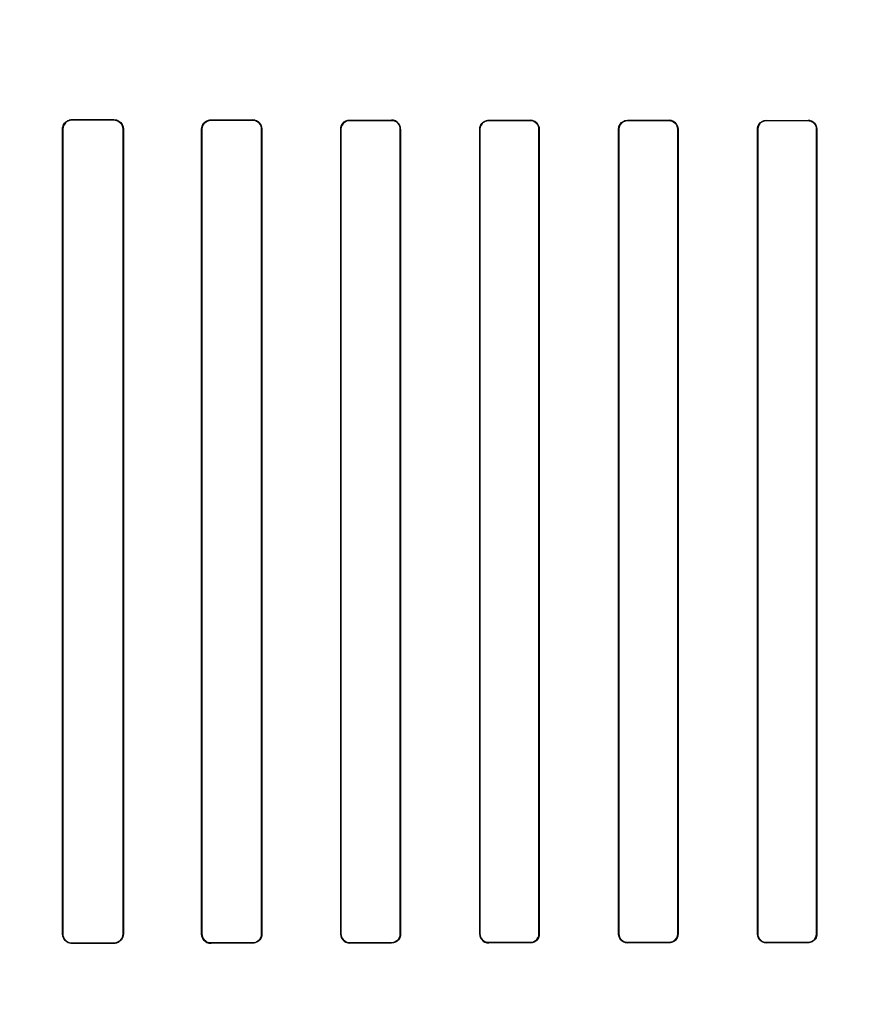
# Model space of a CAD drawing. Header units: millimetres. Extents: x 0 to 297, y 0 to 210.
# Tile 177 of 256: x 58.498 to 58.74, y 158.323 to 158.607. Entities that reach past the tile are written whole.
import ezdxf

# ---------------------------------------------------------------- set-up
doc = ezdxf.new("R2010")
doc.units = ezdxf.units.MM
doc.header["$LTSCALE"] = 16.335
doc.layers.get('0').update_dxf_attribs({"linetype": 'CONTINUOUS'})
for name, color, linetype in [('AXES_REF', 7, 'CONTINUOUS'), ('INTFCLR_1', 7, 'CONTINUOUS'), ('INTFCLR_72935', 7, 'CONTINUOUS')]:
    doc.layers.add(name, color=color, linetype=linetype)

msp = doc.modelspace()

# ---------------------------------------------------------------- linework, layer by layer
at = {"color": 7, "linetype": 'Continuous'}
for radius in [7.756662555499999, 7.756, 7.706331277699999]:
    msp.add_circle((57.52239940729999, 154.539298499), radius, dxfattribs=at)
msp.add_arc((57.52239940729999, 154.539298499), 7.68, 278.2771290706, 261.7228709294, dxfattribs=at)
at = {"layer": 'AXES_REF', "color": 9, "linetype": 'Continuous'}
for radius in [7.075609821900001, 4.7428614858]:
    msp.add_circle((57.52239940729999, 154.539298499), radius, dxfattribs=at)
at = {"layer": 'INTFCLR_1', "color": 9, "linetype": 'Continuous'}
for p, q in [((58.5126230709, 158.578062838), (58.5126230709, 158.577964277)), ((58.5246230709, 158.5779401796), (58.5246230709, 158.5780368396)), ((58.5526230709, 158.5779834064), (58.5526230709, 158.5778904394)), ((58.56462307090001, 158.577871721), (58.56462307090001, 158.5779633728)), ((58.5926230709, 158.5779227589), (58.5926230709, 158.5778336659)), ((58.6046230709, 158.5778196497), (58.6046230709, 158.577907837)), ((58.6326230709, 158.5778784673), (58.6326230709, 158.5777920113)), ((58.6446230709, 158.5777822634), (58.6446230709, 158.5778681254)), ((58.6726230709, 158.5778490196), (58.6726230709, 158.5777642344)), ((58.6846230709, 158.5777584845), (58.6846230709, 158.5778429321)), ((58.7126230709, 158.5778335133), (58.7126230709, 158.577749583)), ((58.7246230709, 158.5777476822), (58.7246230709, 158.577831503)), ((58.5099403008, 158.5752871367), (58.50984105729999, 158.5752871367)), ((58.5273671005, 158.5752871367), (58.5272710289, 158.5752871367)), ((58.5500155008, 158.5752871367), (58.54992206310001, 158.5752871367)), ((58.5672950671, 158.5752871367), (58.5672038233, 158.5752871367)), ((58.5900733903, 158.5752871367), (58.5899839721, 158.5752871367)), ((58.6072407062, 158.5752871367), (58.6071527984, 158.5752871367)), ((58.6301160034, 158.5752871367), (58.630029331, 158.5752871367)), ((58.647202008, 158.5752871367), (58.6471163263, 158.5752871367)), ((58.67014463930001, 158.5752871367), (58.67005972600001, 158.5752871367)), ((58.6871777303, 158.5752871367), (58.68709338, 158.5752871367)), ((58.710160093, 158.5752871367), (58.71007611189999, 158.5752871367)), ((58.7271671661, 158.5752871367), (58.7270833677, 158.5752871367)), ((58.50984105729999, 158.3432871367), (58.5099403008, 158.3432871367)), ((58.5272710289, 158.3432871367), (58.5273671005, 158.3432871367)), ((58.54992206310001, 158.3432871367), (58.5500155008, 158.3432871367)), ((58.5526230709, 158.340683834), (58.5526230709, 158.340590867)), ((58.56462307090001, 158.3406109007), (58.56462307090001, 158.3407025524)), ((58.5672038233, 158.3432871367), (58.5672950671, 158.3432871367)), ((58.5899839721, 158.3432871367), (58.5900733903, 158.3432871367)), ((58.5926230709, 158.3407406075), (58.5926230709, 158.3406515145)), ((58.6046230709, 158.3406664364), (58.6046230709, 158.3407546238)), ((58.6071527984, 158.3432871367), (58.6072407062, 158.3432871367)), ((58.630029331, 158.3432871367), (58.6301160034, 158.3432871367)), ((58.6326230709, 158.3407822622), (58.6326230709, 158.3406958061)), ((58.6446230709, 158.340706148), (58.6446230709, 158.34079201)), ((58.6471163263, 158.3432871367), (58.647202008, 158.3432871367)), ((58.67005972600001, 158.3432871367), (58.67014463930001, 158.3432871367)), ((58.6726230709, 158.3408100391), (58.6726230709, 158.3407252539)), ((58.6846230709, 158.3407313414), (58.6846230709, 158.340815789)), ((58.68709338, 158.3432871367), (58.6871777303, 158.3432871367)), ((58.71007611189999, 158.3432871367), (58.710160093, 158.3432871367)), ((58.7126230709, 158.3408246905), (58.7126230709, 158.3407407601)), ((58.7246230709, 158.3407427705), (58.7246230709, 158.3408265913)), ((58.7270833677, 158.3432871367), (58.7271671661, 158.3432871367)), ((58.5126230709, 158.3406099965), (58.5126230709, 158.3405114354)), ((58.5246230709, 158.3405374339), (58.5246230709, 158.3406340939))]:
    msp.add_line(p, q, dxfattribs=at)
at = {"layer": 'INTFCLR_1', "color": 6, "linetype": 'Continuous'}
for p, q in [((58.5098410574, 158.3432871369), (58.5098410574, 158.5752871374)), ((58.5099403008, 158.3432871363), (58.5099403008, 158.5752871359)), ((58.5272710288, 158.5752871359), (58.5272710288, 158.3432871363)), ((58.5273671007, 158.5752871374), (58.5273671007, 158.3432871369)), ((58.54992206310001, 158.3432871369), (58.54992206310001, 158.5752871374)), ((58.5500155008, 158.3432871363), (58.5500155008, 158.5752871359)), ((58.5672038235, 158.5752871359), (58.5672038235, 158.3432871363)), ((58.56729506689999, 158.5752871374), (58.56729506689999, 158.3432871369)), ((58.589983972, 158.3432871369), (58.589983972, 158.5752871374)), ((58.5900733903, 158.3432871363), (58.5900733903, 158.5752871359)), ((58.6071527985, 158.5752871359), (58.6071527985, 158.3432871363)), ((58.6072407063, 158.5752871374), (58.6072407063, 158.3432871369)), ((58.6300293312, 158.3432871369), (58.6300293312, 158.5752871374)), ((58.63011600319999, 158.3432871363), (58.63011600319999, 158.5752871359)), ((58.6471163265, 158.5752871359), (58.6471163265, 158.3432871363)), ((58.6472020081, 158.5752871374), (58.6472020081, 158.3432871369)), ((58.6700597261, 158.3432871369), (58.6700597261, 158.5752871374)), ((58.67014463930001, 158.3432871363), (58.67014463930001, 158.5752871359)), ((58.6870933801, 158.5752871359), (58.6870933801, 158.3432871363)), ((58.68717773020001, 158.5752871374), (58.68717773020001, 158.3432871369)), ((58.7100761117, 158.3432871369), (58.7100761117, 158.5752871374)), ((58.7101600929, 158.3432871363), (58.7101600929, 158.5752871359)), ((58.7270833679, 158.5752871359), (58.7270833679, 158.3432871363)), ((58.7271671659, 158.5752871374), (58.7271671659, 158.3432871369))]:
    msp.add_line(p, q, dxfattribs=at)
msp.add_arc((58.6046196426, 158.5752868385), 0.0026210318, 0.0065337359, 89.92505269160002, dxfattribs=at)
for centre, major_axis, ratio, start_param, end_param in [((58.7386230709, 158.5792871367), (0.4172416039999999, 0), 0.0034906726, -2.1431981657, -2.1093469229), ((58.7386230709, 158.5792871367), (0.441241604, 0), 0.0034906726, -2.108530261, -2.0771538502), ((58.7386230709, 158.5792871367), (0.4172416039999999, 0), 0.0034906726, -2.0328472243, -2.0009654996), ((58.7386230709, 158.5792871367), (0.441241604, 0), 0.0034906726, -2.0059367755, -1.9761478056), ((58.7386230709, 158.5792871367), (0.4172416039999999, 0), 0.0034906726, -1.9282790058, -1.8977471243), ((58.7386230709, 158.5792871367), (0.441241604, 0), 0.0034906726, -1.9080370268, -1.8793579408), ((58.7386230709, 158.5792871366), (0.4172416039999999, 0), 0.0034906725, -1.8276611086, -1.7980361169), ((58.7386230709, 158.5792871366), (0.441241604, 0), 0.0034906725, -1.8134003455, -1.785476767), ((58.7386230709, 158.5792871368), (0.4172416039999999, 0), 0.0034906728, -1.7296452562, -1.7005817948), ((58.7386230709, 158.5792871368), (0.441241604, 0), 0.0034906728, -1.7209377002, -1.6934858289), ((58.7386230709, 158.5792871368), (0.4172416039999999, 0), 0.0034906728, -1.6331507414, -1.604356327), ((58.7386230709, 158.5792871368), (0.441241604, 0), 0.0034906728, -1.629755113, -1.6025303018), ((58.7386230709, 158.3392871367), (0.441241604, 0), 0.0034906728, 1.9761478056, 2.0059367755), ((58.7386230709, 158.3392871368), (0.441241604, 0), 0.0034906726, 1.8793579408, 1.9080370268), ((58.7386230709, 158.3392871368), (0.4172416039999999, 0), 0.0034906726, 1.8977471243, 1.9282790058), ((58.7386230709, 158.3392871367), (0.441241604, 0), 0.0034906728, 1.785476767, 1.8134003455), ((58.7386230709, 158.3392871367), (0.4172416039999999, 0), 0.0034906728, 1.7980361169, 1.8276611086), ((58.7386230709, 158.3392871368), (0.441241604, 0), 0.0034906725, 1.6934858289, 1.7209377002), ((58.7386230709, 158.3392871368), (0.4172416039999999, 0), 0.0034906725, 1.7005817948, 1.7296452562), ((58.7386230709, 158.3392871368), (0.441241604, 0), 0.0034906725, 1.6025303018, 1.629755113), ((58.7386230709, 158.3392871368), (0.4172416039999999, 0), 0.0034906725, 1.604356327, 1.6331507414), ((58.7386230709, 158.3392871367), (0.441241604, 0), 0.0034906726, 2.0771538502, 2.108530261), ((58.7386230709, 158.3392871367), (0.4172416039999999, 0), 0.0034906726, 2.1093469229, 2.1431981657), ((58.7386230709, 158.3392871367), (0.4172416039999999, 0), 0.0034906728, 2.0009654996, 2.0328472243)]:
    msp.add_ellipse(centre, major_axis=major_axis, ratio=ratio, start_param=start_param, end_param=end_param, dxfattribs=at)
for points, knots in [([(58.5098410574, 158.5752871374), (58.5098410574, 158.5758805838), (58.5103063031, 158.5773353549), (58.5118015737, 158.5780646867), (58.5126230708, 158.5780628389)], [0, 0, 0, 0, 0.4194128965, 1, 1, 1, 1]), ([(58.5099403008, 158.5752871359), (58.5099403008, 158.5758641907), (58.51039392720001, 158.5772681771), (58.5118353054, 158.5779659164), (58.5126230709, 158.5779642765)], [0, 0, 0, 0, 0.4228059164, 1, 1, 1, 1]), ([(58.5246230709, 158.5780368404), (58.52512703, 158.5780357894), (58.52654542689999, 158.577658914), (58.5273671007, 158.5761753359), (58.5273671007, 158.5752871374)], [0, 0, 0, 0, 0.3619991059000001, 1, 1, 1, 1]), ([(58.524623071, 158.5779401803), (58.525164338, 158.5779391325), (58.5265453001, 158.5775203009), (58.5272710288, 158.5760934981), (58.5272710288, 158.5752871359)], [0, 0, 0, 0, 0.4016443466, 1, 1, 1, 1]), ([(58.54992206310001, 158.5752871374), (58.54992206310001, 158.5758773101), (58.5503883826, 158.5772929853), (58.5518384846, 158.5779847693), (58.55262307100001, 158.5779834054)], [0, 0, 0, 0, 0.4292913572, 1, 1, 1, 1]), ([(58.5500155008, 158.5752871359), (58.5500155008, 158.5758598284), (58.5504687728, 158.5772272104), (58.55186835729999, 158.5778916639), (58.55262307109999, 158.5778904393)], [0, 0, 0, 0, 0.4314369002, 1, 1, 1, 1]), ([(58.5646230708, 158.5779633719), (58.5651029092, 158.5779626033), (58.566481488, 158.5776067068), (58.56729506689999, 158.5761616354), (58.56729506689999, 158.5752871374)], [0, 0, 0, 0, 0.3542981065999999, 1, 1, 1, 1]), ([(58.56462307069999, 158.5778717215), (58.5651401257, 158.577870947), (58.56648369, 158.5774738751), (58.5672038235, 158.5760825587), (58.5672038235, 158.5752871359)], [0, 0, 0, 0, 0.3939535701, 1, 1, 1, 1]), ([(58.589983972, 158.5752871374), (58.589983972, 158.575874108), (58.5904504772, 158.5772597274), (58.5918660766, 158.5779237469), (58.5926230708, 158.5779227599)], [0, 0, 0, 0, 0.4367452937, 1, 1, 1, 1]), ([(58.5900733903, 158.5752871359), (58.5900733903, 158.5758559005), (58.59052586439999, 158.5771949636), (58.59189329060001, 158.5778345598), (58.5926230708, 158.5778336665)], [0, 0, 0, 0, 0.4380013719, 1, 1, 1, 1]), ([(58.6046230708, 158.5778196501), (58.6051225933, 158.5778190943), (58.6064379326, 158.5774376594), (58.6071527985, 158.5760734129), (58.6071527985, 158.5752871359)], [0, 0, 0, 0, 0.388491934, 1, 1, 1, 1]), ([(58.6300293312, 158.5752871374), (58.6300293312, 158.5758713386), (58.6304955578, 158.5772348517), (58.631885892, 158.5778791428), (58.6326230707, 158.5778784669)], [0, 0, 0, 0, 0.4421143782, 1, 1, 1, 1]), ([(58.63011600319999, 158.5752871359), (58.63011600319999, 158.5758615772), (58.6305770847, 158.5771816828), (58.63191985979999, 158.5777926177), (58.6326230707, 158.5777920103)], [0, 0, 0, 0, 0.4496068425, 1, 1, 1, 1]), ([(58.6472020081, 158.5752871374), (58.6472020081, 158.5757345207), (58.6468760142, 158.5770618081), (58.6454809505, 158.577867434), (58.6446230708, 158.5778681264)], [0, 0, 0, 0, 0.3427533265, 1, 1, 1, 1]), ([(58.6446230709, 158.5777822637), (58.6451104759, 158.5777818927), (58.6464057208, 158.5774112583), (58.6471163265, 158.5760664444), (58.6471163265, 158.5752871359)], [0, 0, 0, 0, 0.3847792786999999, 1, 1, 1, 1]), ([(58.6700597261, 158.5752871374), (58.6700597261, 158.5757808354), (58.670432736, 158.5771105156), (58.6718157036, 158.5778494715), (58.672623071, 158.5778490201)], [0, 0, 0, 0, 0.37945672, 1, 1, 1, 1]), ([(58.67014463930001, 158.5752871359), (58.67014463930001, 158.5758604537), (58.6706063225, 158.5771667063), (58.6719329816, 158.5777645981), (58.672623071, 158.5777642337)], [0, 0, 0, 0, 0.4537869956, 1, 1, 1, 1]), ([(58.68717773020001, 158.5752871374), (58.68717773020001, 158.5757358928), (58.6868495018, 158.5770519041), (58.6854676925, 158.5778425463), (58.6846230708, 158.5778429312)], [0, 0, 0, 0, 0.3469641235, 1, 1, 1, 1]), ([(58.6846230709, 158.5777584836), (58.68510299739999, 158.577758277), (58.6863856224, 158.5773943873), (58.6870933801, 158.576061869), (58.6870933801, 158.5752871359)], [0, 0, 0, 0, 0.3825153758, 1, 1, 1, 1]), ([(58.7100761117, 158.5752871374), (58.7100761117, 158.5757799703), (58.71044893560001, 158.5771018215), (58.7118227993, 158.5778336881), (58.7126230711, 158.5778335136)], [0, 0, 0, 0, 0.3811237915, 1, 1, 1, 1]), ([(58.7101600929, 158.5752871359), (58.7101600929, 158.5758638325), (58.7106265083, 158.5771634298), (58.7119438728, 158.5777497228), (58.7126230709, 158.5777495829)], [0, 0, 0, 0, 0.4591918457, 1, 1, 1, 1]), ([(58.7271671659, 158.5752871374), (58.7271671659, 158.5758756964), (58.7266934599, 158.5772168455), (58.7253317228, 158.5778314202), (58.7246230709, 158.5778315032)], [0, 0, 0, 0, 0.4537111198, 1, 1, 1, 1]), ([(58.7246230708, 158.5777476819), (58.7250997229, 158.577747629), (58.7263768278, 158.5773868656), (58.7270833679, 158.5760597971), (58.7270833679, 158.5752871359)], [0, 0, 0, 0, 0.3815312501, 1, 1, 1, 1]), ([(58.5126230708, 158.3405114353), (58.51210742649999, 158.3405102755), (58.51066870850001, 158.3408919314), (58.5098410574, 158.3423933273), (58.5098410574, 158.3432871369)], [0, 0, 0, 0, 0.3658474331, 1, 1, 1, 1]), ([(58.5126230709, 158.3406099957), (58.51213038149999, 158.3406089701), (58.5107440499, 158.3409727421), (58.5099403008, 158.3424209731), (58.5099403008, 158.3432871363)], [0, 0, 0, 0, 0.3625779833, 1, 1, 1, 1]), ([(58.5273671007, 158.3432871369), (58.5273671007, 158.3426939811), (58.5269015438, 158.3412554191), (58.5254283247, 158.3405391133), (58.5246230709, 158.3405374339)], [0, 0, 0, 0, 0.424164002, 1, 1, 1, 1]), ([(58.5272710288, 158.3432871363), (58.5272710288, 158.3427110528), (58.5268178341, 158.3413221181), (58.5253965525, 158.3406355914), (58.524623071, 158.340634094)], [0, 0, 0, 0, 0.4268656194, 1, 1, 1, 1]), ([(58.55262307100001, 158.3405908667), (58.5521350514, 158.3405900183), (58.55074116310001, 158.340948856), (58.54992206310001, 158.3424076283), (58.54992206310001, 158.3432871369)], [0, 0, 0, 0, 0.356862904, 1, 1, 1, 1]), ([(58.55262307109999, 158.3406838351), (58.5520978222, 158.3406829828), (58.5507397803, 158.3410837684), (58.5500155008, 158.3424876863), (58.5500155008, 158.3432871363)], [0, 0, 0, 0, 0.3965046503, 1, 1, 1, 1]), ([(58.56729506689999, 158.3432871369), (58.56729506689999, 158.3426975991), (58.5668289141, 158.3412944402), (58.5653955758, 158.3406121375), (58.5646230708, 158.3406109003)], [0, 0, 0, 0, 0.432833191, 1, 1, 1, 1]), ([(58.5672038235, 158.3432871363), (58.5672038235, 158.3427154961), (58.56675116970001, 158.341359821), (58.5653670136, 158.3407036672), (58.56462307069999, 158.3407025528)], [0, 0, 0, 0, 0.4345144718, 1, 1, 1, 1]), ([(58.5926230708, 158.3406515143), (58.5921549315, 158.3406509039), (58.5907950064, 158.3409936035), (58.589983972, 158.3424197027), (58.589983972, 158.3432871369)], [0, 0, 0, 0, 0.3505157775, 1, 1, 1, 1]), ([(58.5926230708, 158.3407406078), (58.59211770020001, 158.3407399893), (58.5907916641, 158.3411239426), (58.5900733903, 158.3424976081), (58.5900733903, 158.3432871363)], [0, 0, 0, 0, 0.3902782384, 1, 1, 1, 1]), ([(58.6072407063, 158.3432871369), (58.6072407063, 158.3427008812), (58.606774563, 158.3413246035), (58.6053713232, 158.3406673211), (58.60462307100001, 158.3406664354)], [0, 0, 0, 0, 0.4393046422, 1, 1, 1, 1]), ([(58.6071527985, 158.3432871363), (58.6071527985, 158.3427120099), (58.6066932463, 158.3413800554), (58.6053379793, 158.3407554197), (58.6046230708, 158.3407546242)], [0, 0, 0, 0, 0.4458222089, 1, 1, 1, 1]), ([(58.6300293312, 158.3432871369), (58.6300293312, 158.3428392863), (58.6303557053, 158.3415057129), (58.6317592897, 158.3406950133), (58.6326230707, 158.3406958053)], [0, 0, 0, 0, 0.3414453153, 1, 1, 1, 1]), ([(58.6326230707, 158.3407822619), (58.6321317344, 158.3407818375), (58.6308291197, 158.3411541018), (58.63011600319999, 158.342505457), (58.63011600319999, 158.3432871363)], [0, 0, 0, 0, 0.3859625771, 1, 1, 1, 1]), ([(58.6472020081, 158.3432871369), (58.6472020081, 158.3427923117), (58.64682897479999, 158.3414543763), (58.6454377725, 158.3407068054), (58.6446230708, 158.3407061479)], [0, 0, 0, 0, 0.3778655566, 1, 1, 1, 1]), ([(58.6471163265, 158.3432871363), (58.6471163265, 158.3427144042), (58.6466568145, 158.3414006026), (58.6453218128, 158.3407925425), (58.6446230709, 158.3407920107)], [0, 0, 0, 0, 0.4504473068, 1, 1, 1, 1]), ([(58.6700597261, 158.3432871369), (58.6700597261, 158.3428391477), (58.67038716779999, 158.341519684), (58.6717740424, 158.3407247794), (58.672623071, 158.3407252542)], [0, 0, 0, 0, 0.3453993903, 1, 1, 1, 1]), ([(58.672623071, 158.3408100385), (58.67214087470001, 158.3408097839), (58.6708539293, 158.3411745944), (58.67014463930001, 158.3425109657), (58.67014463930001, 158.3432871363)], [0, 0, 0, 0, 0.3831921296, 1, 1, 1, 1]), ([(58.68717773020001, 158.3432871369), (58.68717773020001, 158.34279371), (58.68680486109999, 158.341467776), (58.6854269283, 158.3407317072), (58.6846230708, 158.340731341)], [0, 0, 0, 0, 0.3803536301, 1, 1, 1, 1]), ([(58.6870933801, 158.3432871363), (58.6870933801, 158.3427130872), (58.6866306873, 158.3414102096), (58.6853088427, 158.3408160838), (58.6846230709, 158.3408157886)], [0, 0, 0, 0, 0.4556592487, 1, 1, 1, 1]), ([(58.7100761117, 158.3432871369), (58.7100761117, 158.342836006), (58.7104070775, 158.3415233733), (58.71178469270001, 158.3407405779), (58.7126230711, 158.3407407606)], [0, 0, 0, 0, 0.3498469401, 1, 1, 1, 1]), ([(58.7126230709, 158.3408246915), (58.7121456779, 158.3408245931), (58.71086714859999, 158.3411856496), (58.7101600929, 158.3425139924), (58.7101600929, 158.3432871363)], [0, 0, 0, 0, 0.3817504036, 1, 1, 1, 1]), ([(58.7271671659, 158.3432871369), (58.7271671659, 158.3427944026), (58.7267943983, 158.3414737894), (58.7254221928, 158.3407428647), (58.7246230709, 158.340742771)], [0, 0, 0, 0, 0.3814157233, 1, 1, 1, 1]), ([(58.7270833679, 158.3432871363), (58.7270833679, 158.3427178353), (58.7266251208, 158.3414208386), (58.7253082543, 158.3408266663), (58.7246230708, 158.3408265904)], [0, 0, 0, 0, 0.4538127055, 1, 1, 1, 1])]:
    msp.add_open_spline(points, degree=3, knots=knots, dxfattribs=at)
at = {"layer": 'INTFCLR_72935', "color": 9, "linetype": 'Continuous'}
for p, q in [((58.5126230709, 158.577964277), (58.5126230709, 158.578062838)), ((58.5246230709, 158.5780368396), (58.5246230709, 158.5779401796)), ((58.5526230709, 158.5778904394), (58.5526230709, 158.5779834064)), ((58.56462307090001, 158.5779633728), (58.56462307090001, 158.577871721)), ((58.5926230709, 158.5778336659), (58.5926230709, 158.5779227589)), ((58.6046230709, 158.577907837), (58.6046230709, 158.5778196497)), ((58.6326230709, 158.5777920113), (58.6326230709, 158.5778784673)), ((58.6446230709, 158.5778681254), (58.6446230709, 158.5777822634)), ((58.6726230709, 158.5777642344), (58.6726230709, 158.5778490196)), ((58.6846230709, 158.5778429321), (58.6846230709, 158.5777584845)), ((58.7126230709, 158.577749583), (58.7126230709, 158.5778335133)), ((58.7246230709, 158.577831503), (58.7246230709, 158.5777476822)), ((58.50984105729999, 158.5752871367), (58.5099403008, 158.5752871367)), ((58.5272710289, 158.5752871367), (58.5273671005, 158.5752871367)), ((58.54992206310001, 158.5752871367), (58.5500155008, 158.5752871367)), ((58.5672038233, 158.5752871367), (58.5672950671, 158.5752871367)), ((58.5899839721, 158.5752871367), (58.5900733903, 158.5752871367)), ((58.6071527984, 158.5752871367), (58.6072407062, 158.5752871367)), ((58.630029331, 158.5752871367), (58.6301160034, 158.5752871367)), ((58.6471163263, 158.5752871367), (58.647202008, 158.5752871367)), ((58.67005972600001, 158.5752871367), (58.67014463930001, 158.5752871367)), ((58.68709338, 158.5752871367), (58.6871777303, 158.5752871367)), ((58.71007611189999, 158.5752871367), (58.710160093, 158.5752871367)), ((58.7270833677, 158.5752871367), (58.7271671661, 158.5752871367)), ((58.5099403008, 158.3432871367), (58.50984105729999, 158.3432871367)), ((58.5273671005, 158.3432871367), (58.5272710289, 158.3432871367)), ((58.5500155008, 158.3432871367), (58.54992206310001, 158.3432871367)), ((58.5526230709, 158.340590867), (58.5526230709, 158.340683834)), ((58.56462307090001, 158.3407025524), (58.56462307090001, 158.3406109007)), ((58.5672950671, 158.3432871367), (58.5672038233, 158.3432871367)), ((58.5900733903, 158.3432871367), (58.5899839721, 158.3432871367)), ((58.5926230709, 158.3406515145), (58.5926230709, 158.3407406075)), ((58.6046230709, 158.3407546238), (58.6046230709, 158.3406664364)), ((58.6072407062, 158.3432871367), (58.6071527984, 158.3432871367)), ((58.6301160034, 158.3432871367), (58.630029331, 158.3432871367)), ((58.6326230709, 158.3406958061), (58.6326230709, 158.3407822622)), ((58.6446230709, 158.34079201), (58.6446230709, 158.340706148)), ((58.647202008, 158.3432871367), (58.6471163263, 158.3432871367)), ((58.67014463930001, 158.3432871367), (58.67005972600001, 158.3432871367)), ((58.6726230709, 158.3407252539), (58.6726230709, 158.3408100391)), ((58.6846230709, 158.340815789), (58.6846230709, 158.3407313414)), ((58.6871777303, 158.3432871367), (58.68709338, 158.3432871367)), ((58.710160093, 158.3432871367), (58.71007611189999, 158.3432871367)), ((58.7126230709, 158.3407407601), (58.7126230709, 158.3408246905)), ((58.7246230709, 158.3408265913), (58.7246230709, 158.3407427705)), ((58.7271671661, 158.3432871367), (58.7270833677, 158.3432871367)), ((58.5126230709, 158.3405114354), (58.5126230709, 158.3406099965)), ((58.5246230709, 158.3406340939), (58.5246230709, 158.3405374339))]:
    msp.add_line(p, q, dxfattribs=at)
at = {"layer": 'INTFCLR_72935', "color": 6, "linetype": 'Continuous'}
for p, q in [((58.5098410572, 158.5752871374), (58.5098410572, 158.3432871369)), ((58.5099403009, 158.5752871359), (58.5099403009, 158.3432871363)), ((58.527271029, 158.3432871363), (58.527271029, 158.5752871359)), ((58.5273671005, 158.3432871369), (58.5273671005, 158.5752871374)), ((58.5499220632, 158.5752871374), (58.5499220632, 158.3432871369)), ((58.5500155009, 158.5752871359), (58.5500155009, 158.3432871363)), ((58.5672038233, 158.3432871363), (58.5672038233, 158.5752871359)), ((58.5672950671, 158.3432871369), (58.5672950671, 158.5752871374)), ((58.5899839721, 158.5752871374), (58.5899839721, 158.3432871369)), ((58.5900733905, 158.5752871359), (58.5900733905, 158.3432871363)), ((58.6071527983, 158.3432871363), (58.6071527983, 158.5752871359)), ((58.60724070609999, 158.3432871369), (58.60724070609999, 158.5752871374)), ((58.6300293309, 158.5752871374), (58.6300293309, 158.3432871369)), ((58.6301160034, 158.5752871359), (58.6301160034, 158.3432871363)), ((58.6471163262, 158.3432871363), (58.6471163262, 158.5752871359)), ((58.6472020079, 158.3432871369), (58.6472020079, 158.5752871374)), ((58.6700597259, 158.5752871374), (58.6700597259, 158.3432871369)), ((58.67014463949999, 158.5752871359), (58.67014463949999, 158.3432871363)), ((58.6870933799, 158.3432871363), (58.6870933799, 158.5752871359)), ((58.6871777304, 158.3432871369), (58.6871777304, 158.5752871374)), ((58.71007611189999, 158.5752871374), (58.71007611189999, 158.3432871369)), ((58.7101600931, 158.5752871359), (58.7101600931, 158.3432871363)), ((58.7270833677, 158.3432871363), (58.7270833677, 158.5752871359)), ((58.7271671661, 158.3432871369), (58.7271671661, 158.5752871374))]:
    msp.add_line(p, q, dxfattribs=at)
for centre, major_axis, ratio, start_param, end_param in [((58.7386230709, 158.5792871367), (0.4172416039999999, 0), 0.0034906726, -2.1431981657, -2.1093469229), ((58.7386230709, 158.5792871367), (0.441241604, 0), 0.0034906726, -2.108530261, -2.0771538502), ((58.7386230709, 158.5792871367), (0.4172416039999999, 0), 0.0034906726, -2.0328472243, -2.0009654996), ((58.7386230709, 158.5792871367), (0.441241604, 0), 0.0034906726, -2.0059367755, -1.9761478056), ((58.7386230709, 158.5792871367), (0.4172416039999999, 0), 0.0034906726, -1.9282790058, -1.8977471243), ((58.7386230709, 158.5792871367), (0.441241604, 0), 0.0034906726, -1.9080370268, -1.8793579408), ((58.7386230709, 158.5792871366), (0.4172416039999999, 0), 0.0034906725, -1.8276611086, -1.7980361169), ((58.7386230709, 158.5792871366), (0.441241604, 0), 0.0034906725, -1.8134003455, -1.785476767), ((58.7386230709, 158.5792871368), (0.4172416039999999, 0), 0.0034906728, -1.7296452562, -1.7005817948), ((58.7386230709, 158.5792871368), (0.441241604, 0), 0.0034906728, -1.7209377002, -1.6934858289), ((58.7386230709, 158.5792871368), (0.4172416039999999, 0), 0.0034906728, -1.6331507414, -1.604356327), ((58.7386230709, 158.5792871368), (0.441241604, 0), 0.0034906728, -1.629755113, -1.6025303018), ((58.7386230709, 158.3392871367), (0.441241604, 0), 0.0034906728, 1.9761478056, 2.0059367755), ((58.7386230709, 158.3392871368), (0.441241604, 0), 0.0034906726, 1.8793579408, 1.9080370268), ((58.7386230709, 158.3392871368), (0.4172416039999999, 0), 0.0034906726, 1.8977471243, 1.9282790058), ((58.7386230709, 158.3392871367), (0.441241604, 0), 0.0034906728, 1.785476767, 1.8134003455), ((58.7386230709, 158.3392871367), (0.4172416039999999, 0), 0.0034906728, 1.7980361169, 1.8276611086), ((58.7386230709, 158.3392871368), (0.441241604, 0), 0.0034906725, 1.6934858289, 1.7209377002), ((58.7386230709, 158.3392871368), (0.4172416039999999, 0), 0.0034906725, 1.7005817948, 1.7296452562), ((58.7386230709, 158.3392871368), (0.441241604, 0), 0.0034906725, 1.6025303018, 1.629755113), ((58.7386230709, 158.3392871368), (0.4172416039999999, 0), 0.0034906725, 1.604356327, 1.6331507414), ((58.7386230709, 158.3392871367), (0.441241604, 0), 0.0034906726, 2.0771538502, 2.108530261), ((58.7386230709, 158.3392871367), (0.4172416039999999, 0), 0.0034906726, 2.1093469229, 2.1431981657), ((58.7386230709, 158.3392871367), (0.4172416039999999, 0), 0.0034906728, 2.0009654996, 2.0328472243)]:
    msp.add_ellipse(centre, major_axis=major_axis, ratio=ratio, start_param=start_param, end_param=end_param, dxfattribs=at)
for points, knots in [([(58.5098410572, 158.5752871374), (58.5098410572, 158.5758849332), (58.5103102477, 158.5773410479), (58.5118055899, 158.5780646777), (58.5126230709, 158.5780628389)], [0, 0, 0, 0, 0.4223873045, 1, 1, 1, 1]), ([(58.51262307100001, 158.5779642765), (58.51213038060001, 158.5779653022), (58.5107440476, 158.5776015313), (58.5099403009, 158.5761532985), (58.5099403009, 158.5752871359)], [0, 0, 0, 0, 0.3625786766, 1, 1, 1, 1]), ([(58.524623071, 158.5780368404), (58.5251395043, 158.5780357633), (58.5265609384, 158.5776469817), (58.5273671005, 158.5761640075), (58.5273671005, 158.5752871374)], [0, 0, 0, 0, 0.3706543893, 1, 1, 1, 1]), ([(58.527271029, 158.5752871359), (58.527271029, 158.5758667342), (58.5268146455, 158.5772567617), (58.5253932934, 158.5779386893), (58.5246230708, 158.5779401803)], [0, 0, 0, 0, 0.429388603, 1, 1, 1, 1]), ([(58.5499220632, 158.5752871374), (58.5499220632, 158.5758841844), (58.5503952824, 158.5773016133), (58.551844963, 158.5779847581), (58.5526230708, 158.5779834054)], [0, 0, 0, 0, 0.4341667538, 1, 1, 1, 1]), ([(58.5526230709, 158.5778904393), (58.55208683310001, 158.5778913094), (58.5507261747, 158.5774794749), (58.5500155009, 158.5760763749), (58.5500155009, 158.5752871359)], [0, 0, 0, 0, 0.4045624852, 1, 1, 1, 1]), ([(58.5672950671, 158.5752871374), (58.5672950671, 158.5758766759), (58.5668289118, 158.577279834), (58.56539557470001, 158.5779621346), (58.56462307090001, 158.5779633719)], [0, 0, 0, 0, 0.432833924, 1, 1, 1, 1]), ([(58.5672038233, 158.5752871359), (58.5672038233, 158.5758641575), (58.5667457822, 158.577221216), (58.5653619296, 158.5778706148), (58.56462307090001, 158.5778717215)], [0, 0, 0, 0, 0.438505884, 1, 1, 1, 1]), ([(58.5899839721, 158.5752871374), (58.5899839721, 158.5758828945), (58.5904596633, 158.5772705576), (58.591874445, 158.577923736), (58.59262307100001, 158.5779227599)], [0, 0, 0, 0, 0.4431451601, 1, 1, 1, 1]), ([(58.59262307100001, 158.5778336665), (58.59210782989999, 158.5778342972), (58.5907793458, 158.5774406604), (58.5900733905, 158.5760675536), (58.5900733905, 158.5752871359)], [0, 0, 0, 0, 0.3976674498, 1, 1, 1, 1]), ([(58.60724070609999, 158.5752871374), (58.60724070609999, 158.5758733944), (58.6067745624, 158.5772496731), (58.60537132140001, 158.577906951), (58.6046230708, 158.5779078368)], [0, 0, 0, 0, 0.4393056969, 1, 1, 1, 1]), ([(58.6071527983, 158.5752871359), (58.6071527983, 158.5758622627), (58.60669324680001, 158.5771942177), (58.6053379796, 158.5778188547), (58.60462307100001, 158.5778196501)], [0, 0, 0, 0, 0.4458223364, 1, 1, 1, 1]), ([(58.6300293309, 158.5752871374), (58.6300293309, 158.5758805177), (58.6305053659, 158.5772460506), (58.63189469, 158.5778791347), (58.6326230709, 158.5778784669)], [0, 0, 0, 0, 0.448931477, 1, 1, 1, 1]), ([(58.6326230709, 158.5777920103), (58.63212212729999, 158.577792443), (58.6308170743, 158.5774109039), (58.6301160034, 158.5760599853), (58.6301160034, 158.5752871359)], [0, 0, 0, 0, 0.393269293, 1, 1, 1, 1]), ([(58.64462307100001, 158.5778681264), (58.6451336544, 158.5778677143), (58.6464751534, 158.577478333), (58.6472020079, 158.5760873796), (58.6472020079, 158.5752871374)], [0, 0, 0, 0, 0.3895129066, 1, 1, 1, 1]), ([(58.6471163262, 158.5752871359), (58.6471163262, 158.5758598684), (58.646656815, 158.5771736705), (58.645321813, 158.5777817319), (58.6446230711, 158.5777822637)], [0, 0, 0, 0, 0.4504474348, 1, 1, 1, 1]), ([(58.6700597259, 158.5752871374), (58.6700597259, 158.5758798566), (58.6705369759, 158.5772307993), (58.67190912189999, 158.5778494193), (58.6726230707, 158.5778490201)], [0, 0, 0, 0, 0.4536111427, 1, 1, 1, 1]), ([(58.6726230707, 158.5777642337), (58.6721314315, 158.5777644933), (58.6708420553, 158.5773906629), (58.67014463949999, 158.5760546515), (58.67014463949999, 158.5752871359)], [0, 0, 0, 0, 0.3904517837, 1, 1, 1, 1]), ([(58.684623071, 158.5778429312), (58.6851288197, 158.5778427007), (58.6864576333, 158.5774573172), (58.6871777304, 158.5760796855), (58.6871777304, 158.5752871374)], [0, 0, 0, 0, 0.3895478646, 1, 1, 1, 1]), ([(58.6870933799, 158.5752871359), (58.6870933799, 158.5758611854), (58.6866306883, 158.5771640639), (58.6853088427, 158.5777581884), (58.684623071, 158.5777584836)], [0, 0, 0, 0, 0.4556594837, 1, 1, 1, 1]), ([(58.71007611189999, 158.5752871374), (58.71007611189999, 158.5757382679), (58.7104070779, 158.5770509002), (58.71178469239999, 158.5778336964), (58.7126230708, 158.5778335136)], [0, 0, 0, 0, 0.3498467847, 1, 1, 1, 1]), ([(58.7126230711, 158.5777495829), (58.7121349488, 158.5777496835), (58.7108537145, 158.5773782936), (58.7101600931, 158.5760504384), (58.7101600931, 158.5752871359)], [0, 0, 0, 0, 0.3900532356, 1, 1, 1, 1]), ([(58.7246230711, 158.5778315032), (58.7251225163, 158.5778314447), (58.7264449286, 158.5774523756), (58.7271671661, 158.5760801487), (58.7271671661, 158.5752871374)], [0, 0, 0, 0, 0.386430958, 1, 1, 1, 1]), ([(58.7270833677, 158.5752871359), (58.7270833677, 158.5758564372), (58.72662512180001, 158.5771534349), (58.7253082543, 158.5777476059), (58.724623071, 158.5777476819)], [0, 0, 0, 0, 0.4538129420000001, 1, 1, 1, 1]), ([(58.5126230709, 158.3405114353), (58.5120923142, 158.3405102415), (58.5106499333, 158.3409066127), (58.5098410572, 158.3424071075), (58.5098410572, 158.3432871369)], [0, 0, 0, 0, 0.3762140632, 1, 1, 1, 1]), ([(58.5099403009, 158.3432871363), (58.5099403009, 158.3427047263), (58.5103990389, 158.3412992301), (58.5118402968, 158.3406083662), (58.51262307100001, 158.3406099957)], [0, 0, 0, 0, 0.4266158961, 1, 1, 1, 1]), ([(58.5273671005, 158.3432871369), (58.5273671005, 158.342691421), (58.526899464, 158.3412519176), (58.5254259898, 158.3405391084), (58.524623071, 158.3405374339)], [0, 0, 0, 0, 0.4259261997, 1, 1, 1, 1]), ([(58.5246230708, 158.340634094), (58.5251746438, 158.3406351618), (58.52655795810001, 158.341064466), (58.527271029, 158.3424903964), (58.527271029, 158.3432871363)], [0, 0, 0, 0, 0.409084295, 1, 1, 1, 1]), ([(58.5499220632, 158.3432871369), (58.5499220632, 158.342696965), (58.5503883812, 158.3412812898), (58.55183848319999, 158.3405895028), (58.5526230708, 158.3405908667)], [0, 0, 0, 0, 0.4292906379, 1, 1, 1, 1]), ([(58.5500155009, 158.3432871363), (58.5500155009, 158.3427073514), (58.5504759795, 158.341338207), (58.5518750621, 158.3406826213), (58.5526230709, 158.3406838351)], [0, 0, 0, 0, 0.4366525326, 1, 1, 1, 1]), ([(58.5672950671, 158.3432871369), (58.5672950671, 158.3426925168), (58.5668239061, 158.3412880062), (58.5653907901, 158.3406121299), (58.56462307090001, 158.3406109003)], [0, 0, 0, 0, 0.4364695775, 1, 1, 1, 1]), ([(58.56462307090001, 158.3407025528), (58.5651493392, 158.3407033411), (58.5664951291, 158.341109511), (58.5672038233, 158.3425002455), (58.5672038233, 158.3432871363)], [0, 0, 0, 0, 0.4007653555, 1, 1, 1, 1]), ([(58.5899839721, 158.3432871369), (58.5899839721, 158.3427001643), (58.590450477, 158.3413145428), (58.5918660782, 158.3406505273), (58.59262307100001, 158.3406515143)], [0, 0, 0, 0, 0.4367466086, 1, 1, 1, 1]), ([(58.5900733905, 158.3432871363), (58.5900733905, 158.34271083), (58.5905338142, 158.3413700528), (58.591900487, 158.3407397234), (58.59262307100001, 158.3407406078)], [0, 0, 0, 0, 0.4436911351, 1, 1, 1, 1]), ([(58.60724070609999, 158.3432871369), (58.60724070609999, 158.3426935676), (58.6067668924, 158.3413156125), (58.60536434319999, 158.3406673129), (58.6046230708, 158.3406664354)], [0, 0, 0, 0, 0.4446737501, 1, 1, 1, 1]), ([(58.60462307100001, 158.3407546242), (58.60512923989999, 158.3407551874), (58.6064463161, 158.3411429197), (58.6071527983, 158.3425069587), (58.6071527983, 158.3432871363)], [0, 0, 0, 0, 0.3934935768, 1, 1, 1, 1]), ([(58.6300293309, 158.3432871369), (58.6300293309, 158.3427029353), (58.6304955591, 158.3413394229), (58.6318858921, 158.3406951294), (58.6326230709, 158.3406958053)], [0, 0, 0, 0, 0.4421145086, 1, 1, 1, 1]), ([(58.6301160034, 158.3432871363), (58.6301160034, 158.3427126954), (58.6305770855, 158.3413925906), (58.63191985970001, 158.3407816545), (58.6326230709, 158.3407822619)], [0, 0, 0, 0, 0.4496065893, 1, 1, 1, 1]), ([(58.6472020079, 158.3432871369), (58.6472020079, 158.3426954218), (58.6467274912, 158.3413365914), (58.6453465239, 158.3407067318), (58.64462307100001, 158.3407061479)], [0, 0, 0, 0, 0.4499159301, 1, 1, 1, 1]), ([(58.6446230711, 158.3407920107), (58.6451161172, 158.3407923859), (58.6464129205, 158.3411681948), (58.6471163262, 158.3425129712), (58.6471163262, 158.3432871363)], [0, 0, 0, 0, 0.3890797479, 1, 1, 1, 1]), ([(58.6726230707, 158.3407252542), (58.67211420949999, 158.3407249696), (58.67078057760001, 158.3411119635), (58.6700597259, 158.342493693), (58.6700597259, 158.3432871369)], [0, 0, 0, 0, 0.3907389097, 1, 1, 1, 1]), ([(58.67014463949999, 158.3432871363), (58.67014463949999, 158.3427138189), (58.6706063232, 158.3414075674), (58.6719329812, 158.3408096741), (58.6726230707, 158.3408100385)], [0, 0, 0, 0, 0.4537867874, 1, 1, 1, 1]), ([(58.6871777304, 158.3432871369), (58.6871777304, 158.3426937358), (58.686699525, 158.3413464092), (58.6853325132, 158.3407316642), (58.684623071, 158.340731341)], [0, 0, 0, 0, 0.4554661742, 1, 1, 1, 1]), ([(58.684623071, 158.3408157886), (58.6851119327, 158.340815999), (58.6863968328, 158.3411884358), (58.6870933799, 158.3425205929), (58.6870933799, 158.3432871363)], [0, 0, 0, 0, 0.3894055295, 1, 1, 1, 1]), ([(58.7126230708, 158.3407407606), (58.7121181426, 158.3407406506), (58.71079318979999, 158.3411248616), (58.71007611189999, 158.3424979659), (58.71007611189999, 158.3432871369)], [0, 0, 0, 0, 0.3901773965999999, 1, 1, 1, 1]), ([(58.7101600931, 158.3432871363), (58.7101600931, 158.3427104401), (58.71062650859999, 158.3414108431), (58.7119438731, 158.3408245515), (58.7126230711, 158.3408246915)], [0, 0, 0, 0, 0.4591916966, 1, 1, 1, 1]), ([(58.7271671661, 158.3432871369), (58.7271671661, 158.3426985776), (58.7266934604, 158.341357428), (58.7253317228, 158.3407428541), (58.7246230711, 158.340742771)], [0, 0, 0, 0, 0.4537112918, 1, 1, 1, 1]), ([(58.724623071, 158.3408265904), (58.7251061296, 158.3408266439), (58.7263849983, 158.3411932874), (58.7270833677, 158.3425203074), (58.7270833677, 158.3432871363)], [0, 0, 0, 0, 0.3864816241, 1, 1, 1, 1])]:
    msp.add_open_spline(points, degree=3, knots=knots, dxfattribs=at)

doc.saveas('drawing.dxf')
